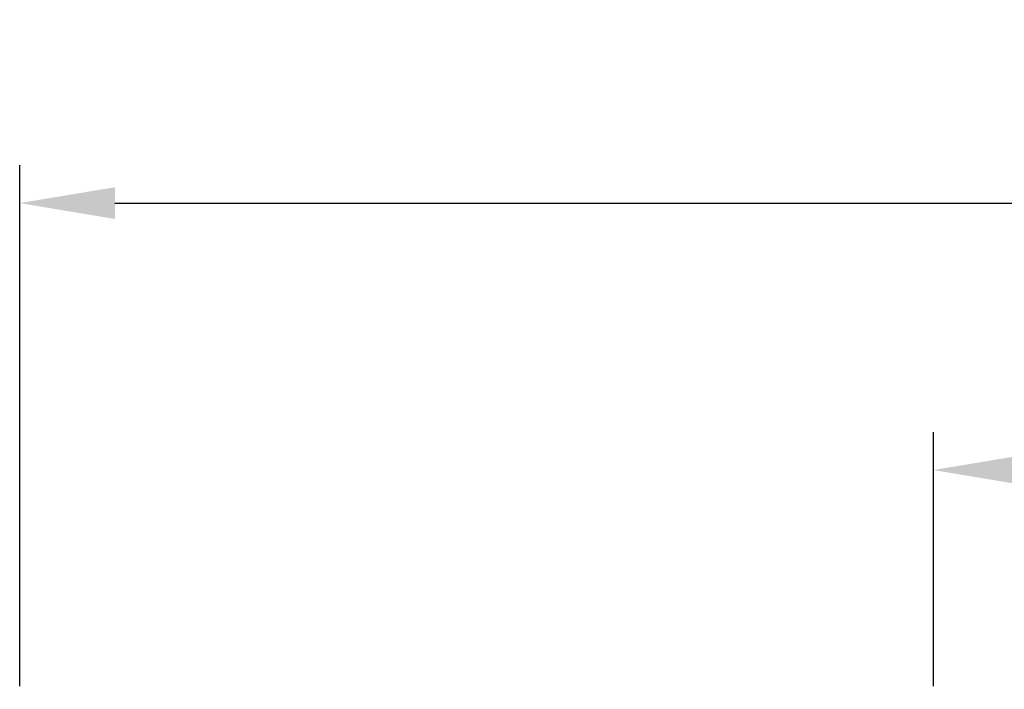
# Model space of a CAD drawing. Header units: inches. Extents: x -2759 to -2587, y -671 to -497.
# Tile 4 of 10: x -2750 to -2724, y -515 to -497. Entities that reach past the tile are written whole.
import ezdxf

# ---------------------------------------------------------------- set-up
doc = ezdxf.new("R2010")
doc.units = ezdxf.units.IN
doc.header["$LTSCALE"] = 3
doc.header["$MEASUREMENT"] = 0
doc.header["$PDSIZE"] = -5
doc.layers.get('Defpoints').update_dxf_attribs({"lineweight": 18})
doc.layers.add('标注', color=3, linetype='Continuous', lineweight=25)
doc.styles.get("Standard").update_dxf_attribs({"font": '兰亭黑 GBK.TTF'})
doc.dimstyles.new('CST Standard', dxfattribs={"dimtxt": 3.5, "dimasz": 2.5, "dimexe": 1, "dimexo": 1, "dimgap": 0.6, "dimtad": 1, "dimtoh": 1, "dimdsep": 46, "dimtxsty": 'Standard', "dimcen": -2.5, "dimdle": 5, "dimclrd": 8, "dimclre": 8, "dimadec": 1, "dimazin": 2, "dimtfac": 1, "dimtofl": 0, "dimtmove": 0, "dimatfit": 0, "dimfxl": 1, "dimtolj": 1, "dimarcsym": 0})

# ---------------------------------------------------------------- blocks, each defined once
blk = doc.blocks.new('*D92')
at = {"layer": 'Defpoints', "color": 0}
for p in [(-2683.629, -508.856), (-2725.629, -515.54), (-2683.629, -515.54)]:
    blk.add_point(p, dxfattribs=at)
at = {"layer": '标注', "color": 8, "linetype": 'Continuous', "lineweight": -2, "ltscale": 3}
for p, q in [((-2725.629, -514.54), (-2725.629, -507.856)), ((-2683.629, -514.54), (-2683.629, -507.856)), ((-2723.129, -508.856), (-2686.129, -508.856))]:
    blk.add_line(p, q, dxfattribs=at)
at = {"layer": '标注', "color": 8}
for points in [[(-2723.129, -508.439), (-2723.129, -509.273), (-2725.629, -508.856)], [(-2686.129, -509.273), (-2686.129, -508.439), (-2683.629, -508.856)]]:
    blk.add_solid(points, dxfattribs=at)
at = {"layer": '标注', "color": 0, "ltscale": 3, "insert": (-2704.629, -506.359), "char_height": 3.5, "attachment_point": 5}
blk.add_mtext('\\A1;%%C42', dxfattribs=at)
blk = doc.blocks.new('*D93')
at = {"layer": 'Defpoints', "color": 0}
for p in [(-2659.629, -501.839), (-2749.629, -515.54), (-2659.629, -515.54)]:
    blk.add_point(p, dxfattribs=at)
at = {"layer": '标注', "color": 8, "linetype": 'Continuous', "lineweight": -2, "ltscale": 3}
for p, q in [((-2749.629, -514.54), (-2749.629, -500.839)), ((-2659.629, -514.54), (-2659.629, -500.839)), ((-2747.129, -501.839), (-2662.129, -501.839))]:
    blk.add_line(p, q, dxfattribs=at)
at = {"layer": '标注', "color": 8}
for points in [[(-2747.129, -501.422), (-2747.129, -502.256), (-2749.629, -501.839)], [(-2662.129, -502.256), (-2662.129, -501.422), (-2659.629, -501.839)]]:
    blk.add_solid(points, dxfattribs=at)
at = {"layer": '标注', "color": 0, "ltscale": 3, "insert": (-2704.629, -499.314), "char_height": 3.5, "attachment_point": 5}
blk.add_mtext('\\A1;%%C90', dxfattribs=at)

msp = doc.modelspace()

# ---------------------------------------------------------------- dimensions: what is measured, and where the dimension line sits
at = {"layer": '标注', "color": 0, "ltscale": 3}
for base, p1, p2, picture, middle in [((-2659.629, -501.839), (-2749.629, -515.54), (-2659.629, -515.54), '*D93', (-2704.629, -499.314)), ((-2683.629, -508.856), (-2725.629, -515.54), (-2683.629, -515.54), '*D92', (-2704.629, -506.359))]:
    dim = msp.add_linear_dim(base=base, p1=p1, p2=p2, text='%%C<>', dimstyle='CST Standard', override={"dimsah": 1, "dimtzin": 0}, dxfattribs=at)
    dim.commit()
    dim.dimension.update_dxf_attribs({"geometry": picture, "text_midpoint": middle})

doc.saveas('drawing.dxf')
